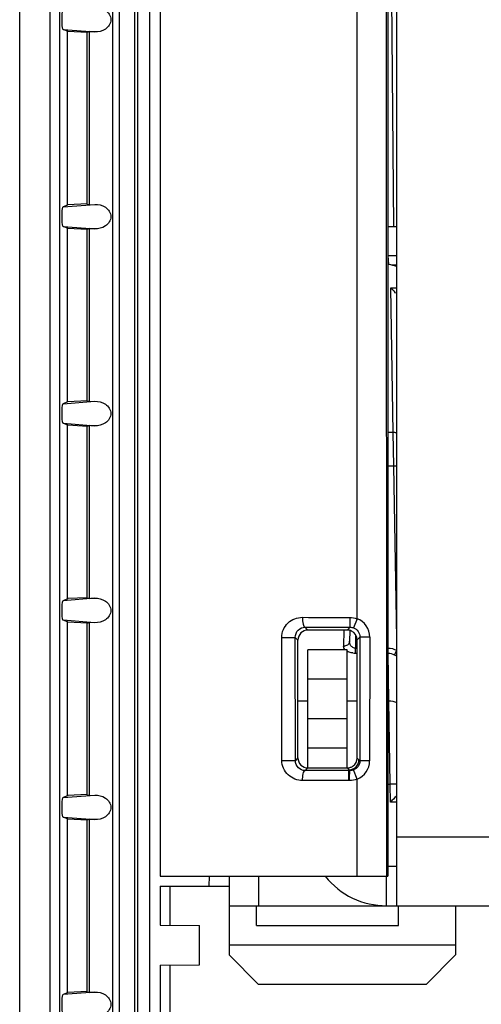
# Model space of a CAD drawing. Header units: millimetres. Extents: x 0 to 1000, y 0 to 850.
# Tile 5 of 80: x 301 to 325, y 109 to 159. Entities that reach past the tile are written whole.
import ezdxf

# ---------------------------------------------------------------- set-up
doc = ezdxf.new("R2010")
doc.units = ezdxf.units.MM
doc.header["$LTSCALE"] = 55.407407
doc.layers.get('0').update_dxf_attribs({"linetype": 'CONTINUOUS'})
for name, color, linetype in [('CHANFREINS', 7, 'CONTINUOUS'), ('CONGES', 7, 'CONTINUOUS'), ('DEPOUILLE', 7, 'CONTINUOUS')]:
    doc.layers.add(name, color=color, linetype=linetype)

msp = doc.modelspace()

# ---------------------------------------------------------------- linework, layer by layer
at = {"color": 9, "linetype": 'CONTINUOUS'}
for p, q in [((302.811, 232.671), (302.811, 90.116)), ((303.31, 232.647), (303.31, 90.141)), ((306.005, 95.214), (306.005, 227.582)), ((306.349, 95.212), (306.349, 227.082)), ((307.112, 227.095), (307.112, 95.199)), ((307.267, 227.095), (307.267, 95.193)), ((307.888, 94.986), (307.888, 227.302)), ((318.41, 128.476), (318.41, 212.698)), ((320.146, 160.451), (320.251, 148.398)), ((303.484, 158.397), (305.091, 158.274)), ((303.715, 158.299), (303.726, 158.295)), ((303.484, 149.391), (305.091, 149.514)), ((303.726, 149.493), (303.715, 149.488)), ((303.484, 148.397), (305.091, 148.274)), ((303.715, 148.299), (303.726, 148.295)), ((303.484, 139.391), (305.091, 139.514)), ((303.726, 139.493), (303.715, 139.488)), ((303.484, 138.397), (305.091, 138.274)), ((303.715, 138.299), (303.726, 138.295)), ((305.091, 129.514), (303.484, 129.391)), ((303.726, 129.493), (303.715, 129.488)), ((305.091, 128.274), (303.484, 128.397)), ((303.715, 128.299), (303.726, 128.295)), ((315.909, 127.898), (315.764, 128.046)), ((317.911, 127.898), (318.054, 128.042)), ((318.41, 128.476), (318.232, 128.01)), ((314.583, 127.526), (315.273, 127.527)), ((314.591, 121.276), (314.583, 127.526)), ((315.41, 127.388), (315.273, 127.527)), ((315.281, 121.277), (315.273, 127.527)), ((318.41, 127.399), (318.553, 127.542)), ((318.553, 127.542), (318.548, 121.26)), ((319.053, 127.542), (318.553, 127.542)), ((319.053, 127.542), (319.047, 121.259)), ((314.591, 121.276), (315.281, 121.277)), ((315.41, 121.408), (315.281, 121.277)), ((318.548, 121.26), (318.41, 121.397)), ((319.047, 121.259), (318.548, 121.26)), ((315.907, 120.898), (315.772, 120.759)), ((318.005, 120.804), (317.911, 120.898)), ((318.048, 120.761), (318.005, 120.804)), ((318.005, 120.804), (318.005, 120.761)), ((318.048, 120.761), (318.005, 120.761)), ((318.41, 120.329), (318.23, 120.794)), ((318.029, 120.262), (317.984, 120.262)), ((318.41, 115.398), (318.41, 120.329)), ((303.484, 119.391), (305.091, 119.514)), ((303.726, 119.493), (303.715, 119.488)), ((303.484, 118.397), (305.091, 118.274)), ((303.715, 118.299), (303.726, 118.295)), ((320.41, 117.398), (354.91, 117.398)), ((319.91, 113.898), (319.91, 115.398)), ((308.901, 114.898), (308.901, 112.911)), ((323.41, 111.898), (311.91, 111.898)), ((308.901, 110.885), (308.901, 102.082)), ((305.091, 109.514), (303.484, 109.391)), ((303.726, 109.493), (303.715, 109.488))]:
    msp.add_line(p, q, dxfattribs=at)
at = {"color": 7, "linetype": 'CONTINUOUS'}
for p, q in [((301.285, 91.076), (301.285, 230.866)), ((308.41, 212.698), (308.41, 115.398)), ((319.924, 115.398), (319.866, 210.416)), ((319.948, 210.198), (319.977, 115.398)), ((303.715, 158.308), (303.484, 158.397)), ((303.715, 149.48), (303.715, 158.308)), ((304.714, 158.244), (303.726, 158.295)), ((304.715, 158.255), (304.83, 158.288)), ((304.715, 149.532), (304.715, 158.255)), ((305.091, 158.274), (304.83, 158.288)), ((304.83, 149.5), (304.83, 158.288)), ((304.714, 149.543), (303.726, 149.493)), ((304.715, 149.532), (304.83, 149.5)), ((304.83, 149.5), (305.091, 149.514)), ((303.715, 149.48), (303.484, 149.391)), ((303.715, 148.308), (303.484, 148.397)), ((303.715, 139.48), (303.715, 148.308)), ((304.714, 148.244), (303.726, 148.295)), ((304.715, 148.255), (304.83, 148.288)), ((304.715, 139.532), (304.715, 148.255)), ((305.091, 148.274), (304.83, 148.288)), ((304.83, 139.5), (304.83, 148.288)), ((319.966, 148.398), (320.41, 148.398)), ((320.025, 146.464), (319.987, 146.898)), ((304.714, 139.543), (303.726, 139.493)), ((304.715, 139.532), (304.83, 139.5)), ((304.83, 139.5), (305.091, 139.514)), ((303.715, 139.48), (303.484, 139.391)), ((303.715, 138.308), (303.484, 138.397)), ((303.715, 129.48), (303.715, 138.308)), ((304.714, 138.244), (303.726, 138.295)), ((304.715, 138.255), (304.83, 138.288)), ((304.715, 129.532), (304.715, 138.255)), ((305.091, 138.274), (304.83, 138.288)), ((304.83, 129.5), (304.83, 138.288)), ((304.714, 129.543), (303.726, 129.493)), ((304.715, 129.532), (304.83, 129.5)), ((304.83, 129.5), (305.091, 129.514)), ((303.715, 129.48), (303.484, 129.391)), ((303.715, 128.308), (303.484, 128.397)), ((303.715, 119.48), (303.715, 128.308)), ((304.714, 128.244), (303.726, 128.295)), ((304.715, 128.255), (304.83, 128.288)), ((304.715, 119.532), (304.715, 128.255)), ((305.091, 128.274), (304.83, 128.288)), ((304.83, 119.5), (304.83, 128.288)), ((317.911, 127.898), (315.909, 127.898)), ((315.41, 121.408), (315.41, 127.388)), ((318.41, 121.397), (318.41, 127.399)), ((317.91, 120.907), (317.91, 121.898)), ((315.907, 120.898), (317.911, 120.898)), ((304.714, 119.543), (303.726, 119.493)), ((304.715, 119.532), (304.83, 119.5)), ((304.83, 119.5), (305.091, 119.514)), ((303.715, 119.48), (303.484, 119.391)), ((303.715, 118.308), (303.484, 118.397)), ((303.715, 109.48), (303.715, 118.308)), ((304.714, 118.244), (303.726, 118.295)), ((304.715, 118.255), (304.83, 118.288)), ((304.715, 109.532), (304.715, 118.255)), ((305.091, 118.274), (304.83, 118.288)), ((304.83, 109.5), (304.83, 118.288)), ((320.41, 115.898), (319.976, 115.898)), ((308.41, 115.398), (319.977, 115.398)), ((310.91, 114.898), (310.919, 115.398)), ((308.41, 114.898), (311.91, 114.898)), ((308.41, 114.898), (308.41, 112.916)), ((308.41, 112.916), (310.41, 112.898)), ((310.41, 110.898), (310.41, 112.898)), ((308.41, 110.881), (310.41, 110.898)), ((308.41, 110.881), (308.41, 101.898)), ((304.714, 109.543), (303.726, 109.493)), ((304.715, 109.532), (304.83, 109.5)), ((304.83, 109.5), (305.091, 109.514)), ((303.715, 109.48), (303.484, 109.391))]:
    msp.add_line(p, q, dxfattribs=at)
at = {"color": 3, "linetype": 'CONTINUOUS'}
for p, q in [((320.41, 209.398), (320.41, 113.898)), ((315.91, 120.898), (315.91, 121.898)), ((311.91, 113.898), (311.91, 111.898)), ((313.31, 112.898), (313.31, 113.898)), ((319.91, 113.898), (426.91, 113.898)), ((320.51, 112.898), (320.51, 113.898)), ((323.41, 113.898), (323.41, 111.898)), ((313.31, 112.898), (320.51, 112.898))]:
    msp.add_line(p, q, dxfattribs=at)
at = {"color": 9, "linetype": 'CONTINUOUS'}
for centre, radius, start, end in [((317.461, 504.749), 376.208, 269.72196, 270.08744), ((317.513, 465.624), 337.582, 269.70322, 270.09183), ((318.055, 127.543), 0.998, 359.9231, 69.1441), ((318.003, 121.305), 0.501, 270.1713, 359.7763), ((318.049, 121.26), 0.998, 291.2083, 359.9732), ((317.178, -247.091), 367.854, 89.87112, 90.21892), ((317.105, -289.508), 409.771, 89.8771, 90.20434)]:
    msp.add_arc(centre, radius, start, end, dxfattribs=at)
at = {"color": 7, "linetype": 'CONTINUOUS'}
for centre, radius, start, end in [((317.911, 127.399), 0.499, 359.985, 64.4338), ((317.911, 121.397), 0.499, 270.0091, 280.8296), ((317.912, 121.393), 0.495, 280.8889, 290.0056)]:
    msp.add_arc(centre, radius, start, end, dxfattribs=at)
at = {"color": 3, "linetype": 'CONTINUOUS'}
msp.add_arc((319.91, 117.898), 4, 218.7199, 270, dxfattribs=at)
at = {"color": 7, "linetype": 'CONTINUOUS'}
msp.add_ellipse((318.941, 132.898), major_axis=(11.264, -10.322), ratio=0.839663, start_param=2.123076, end_param=2.150244, dxfattribs=at)
for points, knots in [([(305.091, 159.514), (305.278, 159.523), (305.578, 159.452), (305.852, 159.18), (305.939, 158.894), (305.852, 158.608), (305.577, 158.336), (305.278, 158.264), (305.091, 158.274)], [0, 0, 0, 0, 0.24885, 0.374641, 0.500042, 0.625445, 0.751228, 1, 1, 1, 1]), ([(303.484, 158.397), (303.474, 158.401), (303.466, 158.446), (303.451, 158.523), (303.441, 158.685), (303.436, 158.894), (303.441, 159.103), (303.451, 159.264), (303.466, 159.342), (303.474, 159.387), (303.484, 159.391)], [0, 0, 0, 0, 0.031633, 0.111523, 0.258644, 0.500125, 0.741429, 0.888493, 0.968374, 1, 1, 1, 1]), ([(305.091, 149.514), (305.278, 149.523), (305.578, 149.452), (305.852, 149.18), (305.939, 148.894), (305.852, 148.608), (305.577, 148.336), (305.278, 148.264), (305.091, 148.274)], [0, 0, 0, 0, 0.248849, 0.374641, 0.500042, 0.625444, 0.751227, 1, 1, 1, 1]), ([(303.484, 148.397), (303.474, 148.401), (303.466, 148.446), (303.451, 148.523), (303.441, 148.685), (303.436, 148.894), (303.441, 149.103), (303.451, 149.264), (303.466, 149.342), (303.474, 149.387), (303.484, 149.391)], [0, 0, 0, 0, 0.031633, 0.111523, 0.258644, 0.500129, 0.741432, 0.888494, 0.968374, 1, 1, 1, 1]), ([(305.091, 139.514), (305.278, 139.523), (305.578, 139.452), (305.852, 139.18), (305.939, 138.894), (305.852, 138.608), (305.577, 138.336), (305.278, 138.264), (305.091, 138.274)], [0, 0, 0, 0, 0.248849, 0.37464, 0.500042, 0.625444, 0.751227, 1, 1, 1, 1]), ([(303.484, 138.397), (303.474, 138.401), (303.466, 138.446), (303.451, 138.523), (303.441, 138.685), (303.436, 138.894), (303.441, 139.103), (303.451, 139.264), (303.466, 139.342), (303.474, 139.387), (303.484, 139.391)], [0, 0, 0, 0, 0.031633, 0.111523, 0.258644, 0.500133, 0.741435, 0.888495, 0.968374, 1, 1, 1, 1]), ([(305.091, 129.514), (305.278, 129.523), (305.578, 129.452), (305.852, 129.18), (305.939, 128.894), (305.852, 128.608), (305.577, 128.336), (305.278, 128.264), (305.091, 128.274)], [0, 0, 0, 0, 0.248834, 0.374619, 0.50002, 0.625423, 0.751213, 1, 1, 1, 1]), ([(303.484, 128.397), (303.474, 128.401), (303.466, 128.446), (303.451, 128.523), (303.441, 128.685), (303.436, 128.894), (303.441, 129.103), (303.451, 129.264), (303.466, 129.342), (303.474, 129.387), (303.484, 129.391)], [0, 0, 0, 0, 0.031632, 0.111516, 0.258622, 0.500049, 0.741429, 0.888498, 0.968375, 1, 1, 1, 1]), ([(315.909, 127.898), (315.783, 127.898), (315.517, 127.788), (315.41, 127.519), (315.41, 127.388)], [0, 0, 0, 0, 0.489057, 1, 1, 1, 1]), ([(315.41, 121.408), (315.41, 121.277), (315.515, 121.009), (315.781, 120.898), (315.907, 120.898)], [0, 0, 0, 0, 0.509569, 1, 1, 1, 1]), ([(305.091, 119.514), (305.278, 119.523), (305.578, 119.452), (305.852, 119.18), (305.939, 118.894), (305.852, 118.608), (305.577, 118.336), (305.278, 118.264), (305.091, 118.274)], [0, 0, 0, 0, 0.248848, 0.37464, 0.500041, 0.625443, 0.751226, 1, 1, 1, 1]), ([(303.484, 118.397), (303.474, 118.401), (303.466, 118.446), (303.451, 118.523), (303.441, 118.685), (303.436, 118.894), (303.441, 119.103), (303.451, 119.264), (303.466, 119.342), (303.474, 119.387), (303.484, 119.391)], [0, 0, 0, 0, 0.031633, 0.111522, 0.258643, 0.500142, 0.741442, 0.888497, 0.968375, 1, 1, 1, 1]), ([(305.091, 109.514), (305.278, 109.523), (305.578, 109.452), (305.852, 109.18), (305.939, 108.894), (305.852, 108.608), (305.577, 108.336), (305.278, 108.264), (305.091, 108.274)], [0, 0, 0, 0, 0.248834, 0.374619, 0.50002, 0.625423, 0.751213, 1, 1, 1, 1]), ([(303.484, 108.397), (303.474, 108.401), (303.466, 108.446), (303.451, 108.523), (303.441, 108.685), (303.436, 108.894), (303.441, 109.103), (303.451, 109.264), (303.466, 109.342), (303.474, 109.387), (303.484, 109.391)], [0, 0, 0, 0, 0.031632, 0.111516, 0.258622, 0.500063, 0.741438, 0.8885, 0.968376, 1, 1, 1, 1])]:
    msp.add_open_spline(points, degree=3, knots=knots, dxfattribs=at)
at = {"color": 9, "linetype": 'CONTINUOUS'}
for points, knots in [([(314.583, 127.526), (314.582, 127.794), (314.823, 128.343), (315.375, 128.546), (315.636, 128.545)], [0, 0, 0, 0, 0.505893, 1, 1, 1, 1]), ([(315.636, 128.545), (315.635, 128.43), (315.648, 128.271), (315.699, 128.106), (315.742, 128.05), (315.764, 128.046)], [0, 0, 0, 0, 0.650443, 0.871858, 1, 1, 1, 1]), ([(318.036, 128.541), (318.036, 128.479), (318.038, 128.365), (318.037, 128.212), (318.05, 128.111), (318.045, 128.054), (318.054, 128.042)], [0, 0, 0, 0, 0.370082, 0.688475, 0.908348, 1, 1, 1, 1]), ([(315.273, 127.527), (315.273, 127.661), (315.377, 127.931), (315.641, 128.045), (315.764, 128.046)], [0, 0, 0, 0, 0.520919, 1, 1, 1, 1]), ([(318.232, 128.01), (318.325, 127.975), (318.493, 127.845), (318.554, 127.641), (318.553, 127.542)], [0, 0, 0, 0, 0.500098, 1, 1, 1, 1]), ([(315.643, 120.26), (315.383, 120.259), (314.833, 120.462), (314.592, 121.009), (314.591, 121.276)], [0, 0, 0, 0, 0.494082, 1, 1, 1, 1]), ([(315.772, 120.759), (315.649, 120.761), (315.385, 120.874), (315.281, 121.143), (315.281, 121.277)], [0, 0, 0, 0, 0.479184, 1, 1, 1, 1]), ([(318.548, 121.26), (318.548, 121.161), (318.487, 120.959), (318.321, 120.83), (318.23, 120.794)], [0, 0, 0, 0, 0.499901, 1, 1, 1, 1]), ([(315.643, 120.26), (315.643, 120.375), (315.656, 120.534), (315.707, 120.699), (315.75, 120.755), (315.772, 120.759)], [0, 0, 0, 0, 0.650602, 0.872014, 1, 1, 1, 1]), ([(317.984, 120.262), (317.984, 120.324), (317.986, 120.438), (317.986, 120.592), (318, 120.691), (317.995, 120.749), (318.005, 120.761)], [0, 0, 0, 0, 0.369926, 0.68821, 0.90808, 1, 1, 1, 1]), ([(318.029, 120.262), (318.029, 120.324), (318.031, 120.438), (318.031, 120.591), (318.044, 120.692), (318.039, 120.749), (318.048, 120.761)], [0, 0, 0, 0, 0.370066, 0.688446, 0.908317, 1, 1, 1, 1])]:
    msp.add_open_spline(points, degree=3, knots=knots, dxfattribs=at)
for points in [[(318.036, 128.541), (318.162, 128.541), (318.291, 128.519), (318.41, 128.476)], [(318.054, 128.042), (318.114, 128.042), (318.176, 128.031), (318.232, 128.01)], [(318.23, 120.794), (318.172, 120.772), (318.109, 120.761), (318.048, 120.761)], [(318.41, 120.329), (318.289, 120.285), (318.158, 120.262), (318.029, 120.262)]]:
    msp.add_open_spline(points, degree=3, dxfattribs=at)
at = {"color": 7, "linetype": 'CONTINUOUS'}
for points in [[(318.126, 127.849), (318.06, 127.881), (317.984, 127.898), (317.911, 127.898)], [(318.212, 120.999), (318.33, 121.088), (318.41, 121.249), (318.41, 121.397)], [(318.081, 120.928), (318.128, 120.945), (318.172, 120.969), (318.212, 120.999)]]:
    msp.add_open_spline(points, degree=3, dxfattribs=at)
at = {"layer": 'CHANFREINS', "color": 7, "linetype": 'CONTINUOUS'}
for p, q in [((317.91, 126.898), (315.91, 126.898)), ((317.91, 121.898), (317.91, 126.898)), ((317.91, 125.398), (315.91, 125.398)), ((317.91, 123.398), (315.91, 123.398)), ((317.91, 121.898), (315.91, 121.898)), ((311.91, 115.398), (311.91, 113.898)), ((313.41, 115.398), (313.41, 113.898))]:
    msp.add_line(p, q, dxfattribs=at)
at = {"layer": 'CHANFREINS', "color": 3, "linetype": 'CONTINUOUS'}
for p, q in [((315.91, 121.898), (315.91, 126.898)), ((311.91, 113.898), (319.91, 113.898)), ((311.91, 111.898), (311.91, 111.398)), ((323.41, 111.898), (323.41, 111.398)), ((311.91, 111.398), (313.41, 109.898)), ((321.91, 109.898), (323.41, 111.398)), ((321.91, 109.898), (313.41, 109.898))]:
    msp.add_line(p, q, dxfattribs=at)
at = {"layer": 'CONGES', "color": 9, "linetype": 'CONTINUOUS'}
for p, q in [((320.41, 145.252), (320.104, 145.252)), ((320.104, 145.252), (320.229, 137.929)), ((320.229, 137.929), (319.97, 137.929)), ((320.229, 137.929), (320.257, 136.219)), ((320.257, 136.219), (319.97, 136.219)), ((320.257, 136.219), (320.41, 127.463)), ((317.742, 127.901), (317.728, 127.078)), ((318.333, 127.662), (318.322, 126.983)), ((318.322, 126.983), (318.41, 126.983)), ((318.322, 126.728), (318.322, 126.983)), ((318.322, 126.728), (318.41, 126.728)), ((319.984, 126.728), (319.984, 126.983)), ((320.026, 124.313), (319.984, 126.728)), ((315.41, 124.313), (315.91, 124.313)), ((317.91, 124.313), (318.41, 124.313)), ((319.974, 124.313), (320.026, 124.313)), ((320.089, 120.07), (320.026, 124.313)), ((319.975, 120.07), (320.089, 120.07)), ((320.105, 119.161), (320.089, 120.07)), ((320.41, 119.161), (320.105, 119.161))]:
    msp.add_line(p, q, dxfattribs=at)
at = {"layer": 'CONGES', "color": 7, "linetype": 'CONTINUOUS'}
msp.add_line((318.037, 127.851), (318.028, 127.332), dxfattribs=at)
at = {"layer": 'CONGES', "color": 9, "linetype": 'CONTINUOUS'}
for centre, radius, start, end in [((320.522, 121.375), 14.847, 90.4304, 91.0208), ((317.729, 127.419), 0.341, 269.7911, 278.4941), ((317.932, 127.074), 0.204, 179.0003, 183.727), ((318.32, 127.711), 0.983, 262.678, 270.104), ((320.778, 80.986), 39.09, 90.5375, 91.0096)]:
    msp.add_arc(centre, radius, start, end, dxfattribs=at)
at = {"layer": 'CONGES', "color": 7, "linetype": 'CONTINUOUS'}
msp.add_arc((397.221, 43.383), 108.117, 135.27148, 135.50159, dxfattribs=at)
for points in [[(320.232, 145.167), (320.194, 145.201), (320.15, 145.23), (320.104, 145.252)], [(320.367, 144.993), (320.334, 145.058), (320.287, 145.118), (320.232, 145.167)]]:
    msp.add_open_spline(points, degree=3, dxfattribs=at)
at = {"layer": 'CONGES', "color": 9, "linetype": 'CONTINUOUS'}
for points in [[(320.41, 137.909), (320.352, 137.925), (320.29, 137.93), (320.229, 137.929)], [(318.322, 126.983), (318.262, 126.981), (318.199, 127.004), (318.153, 127.042)], [(319.984, 126.983), (320.134, 126.983), (320.288, 126.942), (320.42, 126.872)], [(319.984, 126.728), (320.092, 126.728), (320.203, 126.695), (320.296, 126.64)], [(320.41, 126.569), (320.373, 126.594), (320.334, 126.618), (320.296, 126.64)], [(320.026, 124.313), (320.158, 124.313), (320.293, 124.282), (320.41, 124.223)]]:
    msp.add_open_spline(points, degree=3, dxfattribs=at)
for points, knots in [([(317.81, 126.898), (317.798, 126.91), (317.757, 126.956), (317.731, 127.017), (317.728, 127.061)], [0, 0, 0, 0, 0.278676, 1, 1, 1, 1]), ([(318.028, 127.332), (318.027, 127.273), (317.968, 127.146), (317.844, 127.091), (317.779, 127.082)], [0, 0, 0, 0, 0.476838, 1, 1, 1, 1]), ([(318.153, 127.042), (318.13, 127.06), (318.056, 127.14), (318.026, 127.254), (318.028, 127.332)], [0, 0, 0, 0, 0.269082, 1, 1, 1, 1]), ([(318.194, 126.736), (318.167, 126.739), (318.069, 126.756), (317.973, 126.789), (317.91, 126.824)], [0, 0, 0, 0, 0.273368, 1, 1, 1, 1]), ([(320.42, 126.872), (320.408, 126.848), (320.366, 126.771), (320.325, 126.694), (320.296, 126.64)], [0, 0, 0, 0, 0.305193, 1, 1, 1, 1])]:
    msp.add_open_spline(points, degree=3, knots=knots, dxfattribs=at)
at = {"layer": 'DEPOUILLE', "color": 7, "linetype": 'CONTINUOUS'}
for p, q in [((320.41, 146.898), (319.987, 146.898)), ((320.41, 146.432), (320.151, 146.432))]:
    msp.add_line(p, q, dxfattribs=at)

doc.saveas('drawing.dxf')
